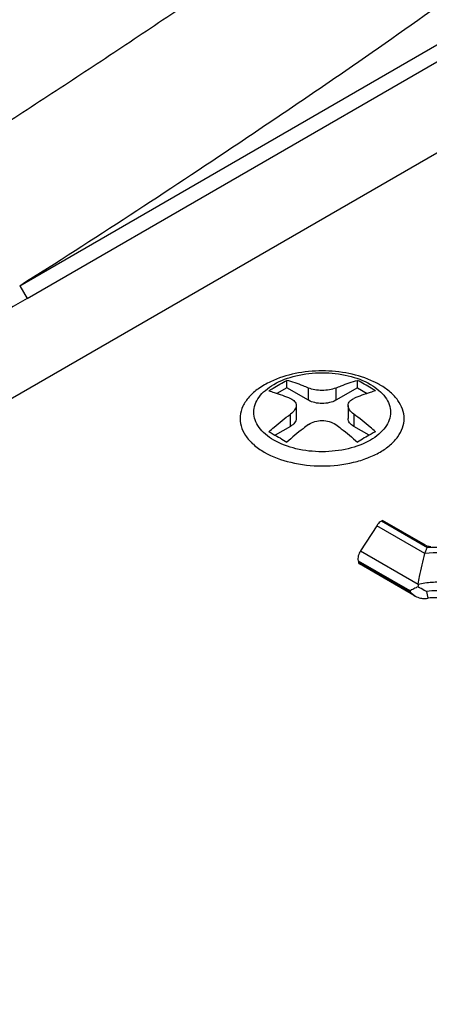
# Model space of a CAD drawing. Header units: millimetres. Extents: x 20 to 4180, y 42 to 2950.
# Tile 118 of 133: x 3405 to 3419, y 2503 to 2538. Entities that reach past the tile are written whole.
import ezdxf

# ---------------------------------------------------------------- set-up
doc = ezdxf.new("R2010")
doc.units = ezdxf.units.MM
doc.header["$LTSCALE"] = 231.275
doc.layers.add('DEFAULT_VBL19', color=7, linetype='CONTINUOUS')
doc.layers.add('TOP_ASM_PBL22', color=7, linetype='CONTINUOUS')

# ---------------------------------------------------------------- blocks, each defined once
blk = doc.blocks.new('TOP_ASM_PBL22', base_point=(3446.87, 2452.242))
at = {"layer": 'TOP_ASM_PBL22', "color": 7}
for p, q in [((3404.536, 2528.933), (3420.974, 2538.424)), ((3404.801, 2528.474), (3421.126, 2537.899)), ((3421.126, 2534.633), (3374.096, 2507.48)), ((3404.536, 2528.933), (3404.801, 2528.474)), ((3414.114, 2525.278), (3414.114, 2525.538)), ((3416.648, 2525.278), (3416.648, 2525.538)), ((3414.114, 2525.278), (3413.761, 2525.074)), ((3414.895, 2524.827), (3414.114, 2525.278)), ((3414.895, 2524.827), (3414.895, 2525.266)), ((3416.648, 2525.278), (3415.867, 2524.827)), ((3415.867, 2525.266), (3415.867, 2524.827)), ((3416.648, 2525.278), (3417.001, 2525.074)), ((3414.448, 2524.642), (3414.448, 2524.172)), ((3416.314, 2524.642), (3416.314, 2524.172)), ((3414.246, 2523.891), (3414.246, 2524.33)), ((3416.515, 2524.33), (3416.515, 2523.891)), ((3414.246, 2523.891), (3413.699, 2523.575)), ((3417.063, 2523.575), (3416.515, 2523.891)), ((3417.34, 2520.332), (3416.757, 2519.432)), ((3419.068, 2519.335), (3417.34, 2520.332)), ((3417.51, 2520.502), (3417.546, 2520.523)), ((3417.51, 2520.502), (3419.153, 2519.554)), ((3419.088, 2519.633), (3417.546, 2520.523)), ((3416.757, 2519.432), (3418.827, 2518.237)), ((3416.67, 2519.076), (3416.683, 2519.02)), ((3416.67, 2519.076), (3418.522, 2518.006)), ((3418.543, 2517.946), (3416.683, 2519.02)), ((3418.72, 2517.811), (3416.718, 2518.967))]:
    blk.add_line(p, q, dxfattribs=at)
for centre, radius, start, end in [((7395.548, -4402.177), 7997.499, 119.9338244, 120.0658789), ((3420.842, 2517.899), 2.044, 170.4994, 173.2271), ((3448.08, 2528.12), 31.24, 198.8879, 199.0057), ((3419.042, 2518.881), 1.156, 266.7515, 276.7247), ((3455.5, 2526.788), 37.434, 193.6134, 193.9982), ((3419.491, 2515.07), 2.681, 82.9601, 96.7196)]:
    blk.add_arc(centre, radius, start, end, dxfattribs=at)
for points, knots in [([(3349.107, 2508.524), (3350.191, 2508.794), (3352.329, 2509.381), (3355.478, 2510.366), (3358.55, 2511.424), (3362.518, 2512.917), (3366.373, 2514.546), (3370.13, 2516.27), (3372.887, 2517.588), (3375.615, 2518.926), (3378.325, 2520.27), (3381.017, 2521.626), (3384.569, 2523.448), (3388.941, 2525.765), (3394.072, 2528.636), (3399.056, 2531.603), (3403.106, 2534.148), (3406.286, 2536.213), (3408.639, 2537.771), (3410.972, 2539.338), (3413.286, 2540.911), (3415.565, 2542.499), (3417.789, 2544.113), (3419.94, 2545.76), (3422, 2547.445), (3423.954, 2549.173), (3425.787, 2550.944), (3427.488, 2552.752), (3428.529, 2554.012), (3429.009, 2554.655)], [0, 0, 0, 0, 0.035992, 0.071374, 0.106236, 0.140595, 0.207893, 0.240947, 0.273711, 0.306289, 0.338764, 0.371131, 0.403362, 0.467319, 0.530458, 0.592681, 0.654066, 0.684494, 0.714779, 0.744948, 0.775006, 0.80486, 0.834394, 0.8635, 0.892089, 0.92009, 0.94746, 0.97415, 1, 1, 1, 1]), ([(3404.536, 2528.933), (3405.863, 2529.768), (3408.493, 2531.455), (3411.743, 2533.607), (3414.315, 2535.339), (3416.857, 2537.069), (3419.964, 2539.25), (3423.527, 2541.961), (3426.314, 2544.331), (3428.388, 2546.292), (3429.848, 2547.776), (3431.213, 2549.288), (3432.055, 2550.333), (3432.451, 2550.864)], [0, 0, 0, 0, 0.131915, 0.262756, 0.327866, 0.392761, 0.521298, 0.647125, 0.769269, 0.828767, 0.887154, 0.944312, 1, 1, 1, 1]), ([(3417.229, 2525.492), (3416.948, 2525.624), (3416.338, 2525.817), (3415.381, 2525.91), (3414.424, 2525.817), (3413.814, 2525.624), (3413.532, 2525.492)], [0, 0, 0, 0, 0.245291, 0.500001, 0.75471, 1, 1, 1, 1]), ([(3413.532, 2525.492), (3413.381, 2525.421), (3413.103, 2525.265), (3412.76, 2524.969), (3412.527, 2524.632), (3412.422, 2524.266), (3412.457, 2523.894), (3412.628, 2523.54), (3412.917, 2523.223), (3413.164, 2523.051), (3413.302, 2522.971)], [0, 0, 0, 0, 0.15023, 0.284316, 0.403396, 0.512162, 0.61863, 0.731687, 0.857859, 1, 1, 1, 1]), ([(3413.649, 2523.397), (3413.541, 2523.459), (3413.346, 2523.593), (3413.113, 2523.838), (3412.966, 2524.109), (3412.915, 2524.397), (3412.966, 2524.684), (3413.113, 2524.955), (3413.346, 2525.2), (3413.776, 2525.496), (3414.466, 2525.746), (3415.381, 2525.845), (3416.295, 2525.746), (3416.867, 2525.539), (3417.113, 2525.397)], [0, 0, 0, 0, 0.060454, 0.114535, 0.163177, 0.208605, 0.254033, 0.302674, 0.356755, 0.417208, 0.555456, 0.708602, 0.86175, 1, 1, 1, 1]), ([(3413.466, 2525.163), (3413.519, 2525.198), (3413.731, 2525.33), (3413.949, 2525.452), (3414.114, 2525.538)], [0, 0, 0, 0, 0.255091, 1, 1, 1, 1]), ([(3414.895, 2525.266), (3414.829, 2525.293), (3414.574, 2525.397), (3414.312, 2525.484), (3414.114, 2525.538)], [0, 0, 0, 0, 0.256986, 1, 1, 1, 1]), ([(3415.867, 2525.266), (3415.932, 2525.293), (3416.188, 2525.397), (3416.45, 2525.484), (3416.648, 2525.538)], [0, 0, 0, 0, 0.256986, 1, 1, 1, 1]), ([(3417.296, 2525.163), (3417.242, 2525.198), (3417.031, 2525.33), (3416.813, 2525.452), (3416.648, 2525.538)], [0, 0, 0, 0, 0.255092, 1, 1, 1, 1]), ([(3417.46, 2525.372), (3417.442, 2525.383), (3417.366, 2525.425), (3417.289, 2525.465), (3417.229, 2525.492)], [0, 0, 0, 0, 0.245312, 1, 1, 1, 1]), ([(3413.302, 2522.971), (3413.597, 2522.801), (3414.283, 2522.552), (3415.38, 2522.433), (3416.317, 2522.535), (3417.007, 2522.744), (3417.453, 2522.952), (3417.823, 2523.207), (3418.103, 2523.501), (3418.28, 2523.827), (3418.341, 2524.172), (3418.28, 2524.517), (3418.103, 2524.843), (3417.823, 2525.137), (3417.589, 2525.298), (3417.46, 2525.372)], [0, 0, 0, 0, 0.1382, 0.291293, 0.444386, 0.516295, 0.58294, 0.643372, 0.697433, 0.746058, 0.79147, 0.836882, 0.885506, 0.939568, 1, 1, 1, 1]), ([(3413.466, 2525.163), (3413.53, 2525.146), (3413.795, 2525.069), (3414.054, 2524.973), (3414.246, 2524.891)], [0, 0, 0, 0, 0.243197, 1, 1, 1, 1]), ([(3417.113, 2525.397), (3417.22, 2525.335), (3417.415, 2525.2), (3417.648, 2524.955), (3417.796, 2524.684), (3417.847, 2524.397), (3417.796, 2524.109), (3417.648, 2523.838), (3417.415, 2523.593), (3416.985, 2523.297), (3416.295, 2523.048), (3415.381, 2522.948), (3414.466, 2523.047), (3413.895, 2523.255), (3413.649, 2523.397)], [0, 0, 0, 0, 0.060454, 0.114535, 0.163177, 0.208605, 0.254033, 0.302674, 0.356755, 0.417208, 0.555456, 0.708602, 0.86175, 1, 1, 1, 1]), ([(3415.867, 2525.266), (3415.796, 2525.236), (3415.634, 2525.193), (3415.381, 2525.173), (3415.127, 2525.193), (3414.966, 2525.236), (3414.895, 2525.266)], [0, 0, 0, 0, 0.233194, 0.499999, 0.766805, 1, 1, 1, 1]), ([(3417.296, 2525.163), (3417.231, 2525.146), (3416.966, 2525.069), (3416.707, 2524.973), (3416.515, 2524.891)], [0, 0, 0, 0, 0.243197, 1, 1, 1, 1]), ([(3414.246, 2524.891), (3414.276, 2524.879), (3414.331, 2524.85), (3414.397, 2524.791), (3414.439, 2524.72), (3414.448, 2524.667), (3414.448, 2524.642)], [0, 0, 0, 0, 0.286288, 0.541308, 0.773954, 1, 1, 1, 1]), ([(3415.867, 2524.827), (3415.798, 2524.787), (3415.637, 2524.729), (3415.381, 2524.701), (3415.124, 2524.729), (3414.964, 2524.787), (3414.895, 2524.827)], [0, 0, 0, 0, 0.237218, 0.499999, 0.762781, 1, 1, 1, 1]), ([(3416.314, 2524.642), (3416.314, 2524.667), (3416.323, 2524.72), (3416.365, 2524.791), (3416.431, 2524.85), (3416.485, 2524.879), (3416.515, 2524.891)], [0, 0, 0, 0, 0.226047, 0.458693, 0.713713, 1, 1, 1, 1]), ([(3414.448, 2524.642), (3414.448, 2524.585), (3414.399, 2524.459), (3414.304, 2524.372), (3414.246, 2524.33)], [0, 0, 0, 0, 0.442926, 1, 1, 1, 1]), ([(3416.515, 2524.33), (3416.458, 2524.372), (3416.363, 2524.459), (3416.314, 2524.585), (3416.314, 2524.642)], [0, 0, 0, 0, 0.557075, 1, 1, 1, 1]), ([(3413.466, 2523.7), (3413.53, 2523.757), (3413.782, 2523.976), (3414.045, 2524.183), (3414.246, 2524.33)], [0, 0, 0, 0, 0.254659, 1, 1, 1, 1]), ([(3414.448, 2524.172), (3414.448, 2524.146), (3414.438, 2524.091), (3414.38, 2523.985), (3414.303, 2523.924), (3414.246, 2523.891)], [0, 0, 0, 0, 0.218435, 0.452324, 1, 1, 1, 1]), ([(3414.895, 2523.956), (3415.031, 2524.056), (3415.381, 2524.15), (3415.73, 2524.056), (3415.867, 2523.956)], [0, 0, 0, 0, 0.5, 1, 1, 1, 1]), ([(3416.515, 2523.891), (3416.458, 2523.924), (3416.382, 2523.985), (3416.323, 2524.091), (3416.314, 2524.146), (3416.314, 2524.172)], [0, 0, 0, 0, 0.547676, 0.781565, 1, 1, 1, 1]), ([(3417.296, 2523.7), (3417.232, 2523.757), (3416.979, 2523.976), (3416.716, 2524.183), (3416.515, 2524.33)], [0, 0, 0, 0, 0.254658, 1, 1, 1, 1]), ([(3414.895, 2523.956), (3414.828, 2523.908), (3414.561, 2523.707), (3414.303, 2523.493), (3414.114, 2523.326)], [0, 0, 0, 0, 0.245284, 1, 1, 1, 1]), ([(3415.867, 2523.956), (3415.933, 2523.908), (3416.201, 2523.707), (3416.459, 2523.493), (3416.648, 2523.326)], [0, 0, 0, 0, 0.245284, 1, 1, 1, 1]), ([(3413.466, 2523.7), (3413.52, 2523.672), (3413.741, 2523.555), (3413.955, 2523.428), (3414.114, 2523.326)], [0, 0, 0, 0, 0.244929, 1, 1, 1, 1]), ([(3417.296, 2523.7), (3417.242, 2523.672), (3417.021, 2523.555), (3416.806, 2523.428), (3416.648, 2523.326)], [0, 0, 0, 0, 0.244929, 1, 1, 1, 1]), ([(3401.386, 2474.273), (3402.565, 2474.471), (3404.896, 2474.925), (3408.338, 2475.736), (3411.702, 2476.651), (3416.062, 2477.976), (3421.352, 2479.805), (3429.472, 2482.996), (3437.257, 2486.551), (3444.716, 2490.399), (3450.067, 2493.374), (3455.225, 2496.461), (3460.176, 2499.655), (3464.903, 2502.958), (3469.377, 2506.375), (3472.887, 2509.344), (3475.516, 2511.792), (3477.366, 2513.649), (3479.093, 2515.545), (3480.673, 2517.482), (3481.854, 2519.148), (3482.69, 2520.505), (3483.068, 2521.192), (3483.244, 2521.539)], [0, 0, 0, 0, 0.037183, 0.073813, 0.109916, 0.14553, 0.215465, 0.283876, 0.416702, 0.481306, 0.544753, 0.607039, 0.66812, 0.727911, 0.786285, 0.843059, 0.870762, 0.89794, 0.924528, 0.95045, 0.975628, 0.98792, 1, 1, 1, 1]), ([(3417.51, 2520.502), (3417.494, 2520.493), (3417.428, 2520.447), (3417.374, 2520.385), (3417.34, 2520.332)], [0, 0, 0, 0, 0.22989, 1, 1, 1, 1]), ([(3419.068, 2519.335), (3419.079, 2519.377), (3419.102, 2519.452), (3419.135, 2519.524), (3419.153, 2519.554)], [0, 0, 0, 0, 0.550466, 1, 1, 1, 1]), ([(3419.088, 2519.633), (3419.102, 2519.625), (3419.163, 2519.598), (3419.232, 2519.589), (3419.284, 2519.591)], [0, 0, 0, 0, 0.228869, 1, 1, 1, 1]), ([(3419.153, 2519.554), (3419.565, 2519.583), (3420.181, 2519.549), (3420.944, 2519.343), (3421.435, 2519.123), (3421.831, 2518.844), (3422.113, 2518.515), (3422.261, 2518.148), (3422.257, 2517.894), (3422.232, 2517.777)], [0, 0, 0, 0, 0.309194, 0.455401, 0.589892, 0.71001, 0.815555, 0.909832, 1, 1, 1, 1]), ([(3416.757, 2519.432), (3416.721, 2519.375), (3416.669, 2519.26), (3416.657, 2519.131), (3416.67, 2519.076)], [0, 0, 0, 0, 0.542184, 1, 1, 1, 1]), ([(3418.827, 2518.237), (3418.842, 2518.329), (3418.91, 2518.697), (3418.997, 2519.062), (3419.068, 2519.335)], [0, 0, 0, 0, 0.248385, 1, 1, 1, 1]), ([(3421.976, 2517.656), (3422.008, 2517.767), (3422.03, 2518.009), (3421.905, 2518.366), (3421.642, 2518.685), (3421.264, 2518.953), (3420.792, 2519.162), (3420.057, 2519.352), (3419.462, 2519.373), (3419.068, 2519.335)], [0, 0, 0, 0, 0.090442, 0.1838, 0.288397, 0.40822, 0.543141, 0.69018, 1, 1, 1, 1]), ([(3416.683, 2519.02), (3416.684, 2519.014), (3416.69, 2518.994), (3416.704, 2518.975), (3416.718, 2518.967)], [0, 0, 0, 0, 0.278327, 1, 1, 1, 1]), ([(3418.813, 2518.141), (3418.791, 2518.13), (3418.716, 2518.092), (3418.641, 2518.055), (3418.586, 2518.032)], [0, 0, 0, 0, 0.287718, 1, 1, 1, 1]), ([(3419.117, 2517.977), (3419.092, 2517.989), (3418.99, 2518.042), (3418.889, 2518.098), (3418.813, 2518.141)], [0, 0, 0, 0, 0.239791, 1, 1, 1, 1]), ([(3418.827, 2518.237), (3418.986, 2518.276), (3419.315, 2518.324), (3419.809, 2518.312), (3420.277, 2518.219), (3420.564, 2518.101), (3420.69, 2518.028)], [0, 0, 0, 0, 0.256581, 0.518575, 0.770827, 1, 1, 1, 1]), ([(3418.586, 2518.032), (3418.581, 2518.029), (3418.559, 2518.02), (3418.538, 2518.012), (3418.522, 2518.006)], [0, 0, 0, 0, 0.272552, 1, 1, 1, 1]), ([(3418.72, 2517.811), (3418.779, 2517.777), (3418.864, 2517.741), (3418.954, 2517.728), (3418.976, 2517.727)], [0, 0, 0, 0, 0.749148, 1, 1, 1, 1]), ([(3420.596, 2517.739), (3420.496, 2517.797), (3420.272, 2517.894), (3419.778, 2518.011), (3419.379, 2518.014), (3419.117, 2517.977)], [0, 0, 0, 0, 0.228208, 0.477808, 1, 1, 1, 1]), ([(3407.7, 2461.327), (3408.958, 2461.469), (3411.437, 2461.849), (3415.083, 2462.622), (3418.625, 2463.543), (3423.191, 2464.908), (3428.709, 2466.825), (3435.104, 2469.378), (3441.267, 2472.108), (3447.225, 2474.982), (3452.991, 2477.982), (3458.572, 2481.094), (3463.964, 2484.312), (3469.157, 2487.634), (3474.13, 2491.064), (3478.088, 2494.038), (3481.103, 2496.486), (3483.261, 2498.344), (3485.312, 2500.242), (3487.241, 2502.18), (3489.022, 2504.163), (3490.365, 2505.874), (3491.315, 2507.276), (3491.949, 2508.333), (3492.496, 2509.407), (3492.795, 2510.143), (3492.922, 2510.514)], [0, 0, 0, 0, 0.037682, 0.074648, 0.110951, 0.146661, 0.216582, 0.284837, 0.351696, 0.417327, 0.481831, 0.545257, 0.607609, 0.668842, 0.72886, 0.787501, 0.816237, 0.844521, 0.872282, 0.899453, 0.925948, 0.951638, 0.964135, 0.976373, 0.988329, 1, 1, 1, 1])]:
    blk.add_open_spline(points, degree=3, knots=knots, dxfattribs=at)
blk.add_open_spline([(3418.543, 2517.946), (3418.596, 2517.894), (3418.656, 2517.848), (3418.72, 2517.811)], degree=3, dxfattribs=at)
blk = doc.blocks.new('DEFAULT_VBL19', base_point=(3677.416, 2256.486))
at = {"layer": 'TOP_ASM_PBL22'}
blk.add_blockref('TOP_ASM_PBL22', (3446.87, 2452.242), dxfattribs=at)

msp = doc.modelspace()

# ---------------------------------------------------------------- block references
at = {"layer": 'DEFAULT_VBL19'}
msp.add_blockref('DEFAULT_VBL19', (3677.416, 2256.486), dxfattribs=at)

doc.saveas('drawing.dxf')
